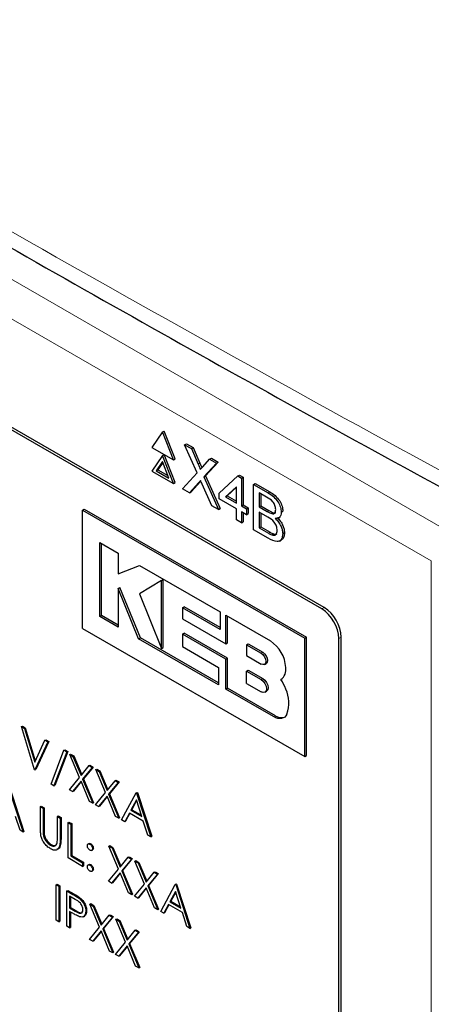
# Paper-space layout 'Blatt2' of a CAD drawing. Header units: millimetres. Extents: x 5 to 418, y 2 to 292.
# Tile 35 of 54: x 104.55 to 110.23, y 187.83 to 201.42. Entities that reach past the tile are written whole.
import ezdxf

# ---------------------------------------------------------------- set-up
doc = ezdxf.new("R2010")
doc.units = ezdxf.units.MM

psp = doc.layouts.new('Blatt2')

# ---------------------------------------------------------------- linework, layer by layer
at = {"color": 7, "linetype": 'Continuous', "lineweight": 18}
for p, q in [((95.608, 202.936), (110.465, 194.359)), ((110.23, 193.951), (95.372, 202.528)), ((107.016, 195.288), (107.039, 195.301)), ((107.023, 195.032), (107.046, 195.045)), ((107.981, 194.889), (108.004, 194.903)), ((107.966, 194.633), (107.99, 194.646)), ((107.983, 194.334), (108.006, 194.348)), ((110.23, 171.178), (110.23, 193.951)), ((108.719, 193.287), (108.752, 193.307)), ((108.954, 192.879), (108.988, 192.898)), ((107.882, 192.677), (107.906, 192.69)), ((107.882, 192.313), (107.906, 192.327)), ((108.056, 191.801), (108.08, 191.814)), ((104.878, 190.244), (104.89, 190.251)), ((105.112, 190.107), (105.124, 190.113)), ((105.288, 189.348), (105.299, 189.355)), ((105.317, 189.117), (105.329, 189.124))]:
    psp.add_line(p, q, dxfattribs=at)
at = {"color": 7, "linetype": 'Continuous', "lineweight": 25}
for p, q in [((108.752, 193.307), (96.849, 200.178)), ((108.719, 193.287), (96.934, 200.091)), ((106.523, 195.731), (106.374, 195.518)), ((106.523, 195.731), (106.547, 195.744)), ((106.673, 195.345), (106.523, 195.731)), ((106.697, 195.358), (106.547, 195.744)), ((106.374, 195.518), (106.673, 195.345)), ((106.829, 195.554), (106.853, 195.568)), ((107.001, 195.165), (106.829, 195.554)), ((106.829, 195.554), (106.921, 195.501)), ((106.853, 195.568), (106.945, 195.515)), ((106.921, 195.501), (106.945, 195.515)), ((106.921, 195.501), (107.016, 195.288)), ((106.945, 195.515), (107.039, 195.301)), ((106.523, 195.404), (106.374, 195.191)), ((106.523, 195.322), (106.435, 195.196)), ((106.528, 195.309), (106.458, 195.21)), ((106.523, 195.404), (106.547, 195.418)), ((106.673, 195.018), (106.523, 195.404)), ((106.612, 195.094), (106.523, 195.322)), ((106.697, 195.032), (106.547, 195.418)), ((106.673, 195.345), (106.697, 195.358)), ((107.079, 195.251), (107.173, 195.355)), ((107.29, 195.315), (107.118, 195.124)), ((107.173, 195.355), (107.197, 195.369)), ((107.173, 195.355), (107.267, 195.301)), ((107.197, 195.369), (107.29, 195.315)), ((107.267, 195.301), (107.29, 195.315)), ((106.374, 195.191), (106.673, 195.018)), ((106.435, 195.196), (106.458, 195.21)), ((106.435, 195.196), (106.612, 195.094)), ((106.458, 195.21), (106.598, 195.129)), ((107.267, 195.301), (107.094, 195.111)), ((106.801, 194.944), (107.001, 195.165)), ((107.046, 195.045), (106.918, 194.904)), ((107.052, 195.052), (107.046, 195.045)), ((107.094, 195.111), (107.118, 195.124)), ((107.094, 195.111), (107.295, 194.659)), ((107.118, 195.124), (107.318, 194.673)), ((107.305, 194.886), (107.562, 195.123)), ((107.562, 195.123), (107.586, 195.136)), ((107.562, 195.123), (107.611, 195.095)), ((107.586, 195.136), (107.635, 195.108)), ((107.611, 195.095), (107.635, 195.108)), ((107.611, 195.095), (107.611, 194.709)), ((107.635, 195.108), (107.635, 194.723)), ((106.673, 195.018), (106.697, 195.032)), ((106.894, 194.89), (106.801, 194.944)), ((107.023, 195.032), (106.894, 194.89)), ((106.894, 194.89), (106.918, 194.904)), ((107.202, 194.713), (107.07, 195.01)), ((107.542, 194.975), (107.391, 194.836)), ((107.542, 194.967), (107.415, 194.85)), ((107.542, 194.749), (107.542, 194.975)), ((107.778, 195.006), (107.801, 195.02)), ((107.778, 194.38), (107.778, 195.006)), ((107.778, 195.006), (107.981, 194.889)), ((107.801, 195.02), (108.004, 194.903)), ((107.305, 194.806), (107.305, 194.886)), ((107.542, 194.669), (107.305, 194.806)), ((107.391, 194.836), (107.415, 194.85)), ((107.391, 194.836), (107.542, 194.749)), ((107.415, 194.85), (107.542, 194.777)), ((107.958, 194.83), (107.854, 194.89)), ((107.854, 194.89), (107.854, 194.697)), ((107.878, 194.876), (107.878, 194.711)), ((105.42, 194.653), (105.444, 194.666)), ((105.42, 193.02), (105.42, 194.653)), ((105.42, 194.653), (108.484, 192.884)), ((105.444, 194.666), (108.508, 192.897)), ((107.295, 194.659), (107.202, 194.713)), ((107.295, 194.659), (107.318, 194.673)), ((107.542, 194.517), (107.542, 194.669)), ((107.611, 194.709), (107.635, 194.723)), ((107.611, 194.709), (107.681, 194.669)), ((107.681, 194.589), (107.611, 194.629)), ((107.611, 194.629), (107.611, 194.477)), ((107.635, 194.723), (107.704, 194.683)), ((107.681, 194.669), (107.704, 194.683)), ((107.681, 194.669), (107.681, 194.589)), ((107.704, 194.683), (107.704, 194.603)), ((107.854, 194.697), (107.878, 194.711)), ((107.854, 194.697), (107.966, 194.633)), ((107.878, 194.711), (107.99, 194.646)), ((108.16, 194.623), (108.184, 194.637)), ((107.611, 194.477), (107.542, 194.517)), ((107.611, 194.477), (107.635, 194.49)), ((107.635, 194.615), (107.635, 194.49)), ((107.681, 194.589), (107.704, 194.603)), ((107.974, 194.556), (107.854, 194.625)), ((107.854, 194.625), (107.854, 194.408)), ((107.878, 194.612), (107.878, 194.422)), ((108.031, 194.603), (108.055, 194.616)), ((108.121, 194.543), (108.148, 194.559)), ((107.981, 194.263), (107.778, 194.38)), ((107.854, 194.408), (107.878, 194.422)), ((107.854, 194.408), (107.983, 194.334)), ((107.878, 194.422), (108.006, 194.348)), ((108.029, 194.311), (108.053, 194.324)), ((108.135, 194.224), (108.161, 194.239)), ((108.181, 194.327), (108.205, 194.341)), ((105.659, 194.204), (105.914, 194.057)), ((105.659, 193.185), (105.659, 194.204)), ((105.682, 193.198), (105.682, 194.19)), ((105.914, 194.057), (105.914, 193.771)), ((105.914, 193.771), (106.204, 193.889)), ((106.204, 193.889), (107.317, 193.247)), ((106.508, 193.682), (106.204, 193.496)), ((106.508, 193.682), (106.532, 193.695)), ((106.508, 192.743), (106.508, 193.682)), ((106.532, 192.757), (106.532, 193.695)), ((105.914, 193.57), (105.937, 193.584)), ((105.914, 193.57), (105.914, 193.037)), ((106.194, 192.875), (105.914, 193.57)), ((106.218, 192.889), (105.937, 193.584)), ((106.204, 193.496), (106.508, 192.743)), ((106.797, 193.305), (106.821, 193.319)), ((106.797, 193.305), (106.797, 193.151)), ((107.317, 193.005), (106.797, 193.305)), ((107.317, 193.032), (106.821, 193.319)), ((105.659, 193.185), (105.682, 193.198)), ((105.914, 193.037), (105.659, 193.185)), ((105.914, 193.065), (105.682, 193.198)), ((106.797, 193.151), (107.398, 192.804)), ((107.317, 193.247), (107.317, 193.005)), ((107.398, 192.804), (107.398, 193.2)), ((107.398, 193.2), (108.011, 192.846)), ((107.421, 192.818), (107.421, 193.187)), ((105.42, 193.02), (108.484, 191.251)), ((106.194, 192.875), (106.218, 192.889)), ((107.296, 192.239), (106.194, 192.875)), ((107.296, 192.266), (106.218, 192.889)), ((106.797, 192.94), (106.821, 192.953)), ((106.797, 192.94), (106.797, 192.769)), ((107.398, 192.593), (106.797, 192.94)), ((107.421, 192.607), (106.821, 192.953)), ((108.484, 192.884), (108.508, 192.897)), ((108.484, 191.251), (108.484, 192.884)), ((108.508, 191.264), (108.508, 192.897)), ((108.954, 181.992), (108.954, 192.879)), ((108.988, 181.875), (108.988, 192.898)), ((106.508, 192.743), (106.532, 192.757)), ((106.797, 192.769), (107.296, 192.481)), ((107.398, 192.804), (107.421, 192.818)), ((107.68, 192.793), (107.704, 192.807)), ((107.68, 192.793), (107.68, 192.644)), ((107.68, 192.793), (107.882, 192.677)), ((107.704, 192.807), (107.906, 192.69)), ((107.398, 192.593), (107.421, 192.607)), ((107.398, 192.181), (107.398, 192.593)), ((107.421, 192.194), (107.421, 192.607)), ((107.68, 192.644), (107.882, 192.527)), ((107.296, 192.481), (107.296, 192.239)), ((107.928, 192.523), (107.952, 192.536)), ((107.68, 192.43), (107.704, 192.443)), ((107.68, 192.259), (107.68, 192.43)), ((107.68, 192.43), (107.882, 192.313)), ((107.704, 192.443), (107.906, 192.327)), ((107.398, 192.181), (107.421, 192.194)), ((108.056, 191.801), (107.398, 192.181)), ((108.08, 191.814), (107.421, 192.194)), ((107.68, 192.259), (107.882, 192.142)), ((108.157, 192.314), (108.158, 192.315)), ((107.935, 192.137), (107.958, 192.151)), ((104.579, 191.663), (104.591, 191.67)), ((104.579, 191.663), (104.62, 191.639)), ((104.758, 191.069), (104.579, 191.663)), ((104.591, 191.67), (104.631, 191.646)), ((104.62, 191.639), (104.631, 191.646)), ((104.62, 191.639), (104.761, 191.172)), ((104.631, 191.646), (104.769, 191.19)), ((104.761, 191.172), (104.902, 191.476)), ((104.943, 191.452), (104.764, 191.066)), ((104.955, 191.459), (104.776, 191.073)), ((104.902, 191.476), (104.914, 191.483)), ((104.902, 191.476), (104.943, 191.452)), ((104.914, 191.483), (104.955, 191.459)), ((104.943, 191.452), (104.955, 191.459)), ((104.987, 190.868), (105.164, 191.337)), ((105.204, 191.314), (105.027, 190.845)), ((105.216, 191.321), (105.039, 190.852)), ((105.164, 191.337), (105.176, 191.344)), ((105.164, 191.337), (105.204, 191.314)), ((105.176, 191.344), (105.216, 191.321)), ((105.204, 191.314), (105.216, 191.321)), ((105.245, 191.278), (105.257, 191.285)), ((105.245, 191.278), (105.289, 191.253)), ((105.378, 190.961), (105.245, 191.278)), ((105.257, 191.285), (105.301, 191.26)), ((105.289, 191.253), (105.301, 191.26)), ((105.289, 191.253), (105.4, 190.988)), ((105.301, 191.26), (105.41, 191)), ((108.484, 191.251), (108.508, 191.264)), ((105.4, 190.988), (105.511, 191.125)), ((105.555, 191.099), (105.422, 190.936)), ((105.567, 191.106), (105.434, 190.943)), ((105.511, 191.125), (105.523, 191.131)), ((105.511, 191.125), (105.555, 191.099)), ((105.523, 191.131), (105.567, 191.106)), ((105.555, 191.099), (105.567, 191.106)), ((104.764, 191.066), (104.758, 191.069)), ((104.764, 191.066), (104.776, 191.073)), ((105.24, 190.791), (105.378, 190.961)), ((105.604, 191.071), (105.616, 191.078)), ((105.604, 191.071), (105.648, 191.046)), ((105.737, 190.754), (105.604, 191.071)), ((105.616, 191.078), (105.66, 191.052)), ((105.648, 191.046), (105.66, 191.052)), ((105.648, 191.046), (105.759, 190.781)), ((105.66, 191.052), (105.769, 190.793)), ((105.027, 190.845), (104.987, 190.868)), ((105.027, 190.845), (105.039, 190.852)), ((105.4, 190.909), (105.284, 190.766)), ((105.402, 190.904), (105.295, 190.773)), ((105.517, 190.631), (105.4, 190.909)), ((105.422, 190.936), (105.434, 190.943)), ((105.422, 190.936), (105.561, 190.606)), ((105.434, 190.943), (105.572, 190.613)), ((105.759, 190.781), (105.87, 190.917)), ((105.914, 190.892), (105.781, 190.729)), ((105.926, 190.899), (105.793, 190.735)), ((105.87, 190.917), (105.882, 190.924)), ((105.87, 190.917), (105.914, 190.892)), ((105.882, 190.924), (105.926, 190.899)), ((105.914, 190.892), (105.926, 190.899)), ((104.405, 190.811), (104.601, 190.208)), ((104.417, 190.817), (104.612, 190.214)), ((105.284, 190.766), (105.24, 190.791)), ((105.284, 190.766), (105.295, 190.773)), ((105.599, 190.584), (105.737, 190.754)), ((105.759, 190.702), (105.643, 190.559)), ((105.761, 190.697), (105.654, 190.566)), ((105.876, 190.424), (105.759, 190.702)), ((105.781, 190.729), (105.793, 190.735)), ((105.781, 190.729), (105.92, 190.399)), ((105.793, 190.735), (105.931, 190.406)), ((105.96, 190.375), (106.162, 190.749)), ((106.162, 190.749), (106.173, 190.756)), ((106.162, 190.749), (106.167, 190.746)), ((106.167, 190.746), (106.179, 190.753)), ((106.167, 190.746), (106.363, 190.143)), ((106.173, 190.756), (106.179, 190.753)), ((106.179, 190.753), (106.375, 190.15)), ((104.84, 190.559), (104.852, 190.566)), ((104.84, 190.559), (104.878, 190.537)), ((104.84, 190.264), (104.84, 190.559)), ((104.852, 190.566), (104.89, 190.544)), ((105.561, 190.606), (105.517, 190.631)), ((105.561, 190.606), (105.572, 190.613)), ((105.643, 190.559), (105.599, 190.584)), ((105.643, 190.559), (105.654, 190.566)), ((106.164, 190.652), (106.087, 190.509)), ((106.167, 190.643), (106.099, 190.516)), ((106.239, 190.422), (106.164, 190.652)), ((104.559, 190.232), (104.497, 190.425)), ((104.878, 190.537), (104.89, 190.544)), ((104.878, 190.537), (104.878, 190.244)), ((104.89, 190.544), (104.89, 190.251)), ((105.074, 190.424), (105.086, 190.431)), ((105.074, 190.424), (105.112, 190.402)), ((105.074, 190.131), (105.074, 190.424)), ((105.086, 190.431), (105.124, 190.409)), ((105.92, 190.399), (105.876, 190.424)), ((106.067, 190.471), (106.002, 190.351)), ((106.073, 190.468), (106.014, 190.358)), ((106.259, 190.36), (106.067, 190.471)), ((106.087, 190.509), (106.099, 190.516)), ((106.087, 190.509), (106.239, 190.422)), ((106.099, 190.516), (106.233, 190.439)), ((105.112, 190.402), (105.124, 190.409)), ((105.112, 190.402), (105.112, 190.107)), ((105.124, 190.409), (105.124, 190.113)), ((105.221, 190.34), (105.232, 190.346)), ((105.221, 190.34), (105.259, 190.318)), ((105.221, 189.85), (105.221, 190.34)), ((105.232, 190.346), (105.271, 190.324)), ((105.259, 190.318), (105.271, 190.324)), ((105.259, 190.318), (105.259, 189.878)), ((105.271, 190.324), (105.271, 189.885)), ((105.92, 190.399), (105.931, 190.406)), ((106.002, 190.351), (105.96, 190.375)), ((106.002, 190.351), (106.014, 190.358)), ((106.322, 190.167), (106.259, 190.36)), ((104.601, 190.208), (104.559, 190.232)), ((104.601, 190.208), (104.612, 190.214)), ((104.88, 190.178), (104.892, 190.185)), ((106.363, 190.143), (106.322, 190.167)), ((106.363, 190.143), (106.375, 190.15)), ((104.978, 190.028), (104.99, 190.034)), ((105.511, 190.05), (105.496, 190.041)), ((105.523, 190.04), (105.534, 190.047)), ((105.784, 190.015), (105.795, 190.021)), ((105.784, 190.015), (105.828, 189.989)), ((105.917, 189.698), (105.784, 190.015)), ((105.795, 190.021), (105.839, 189.996)), ((105.259, 189.878), (105.271, 189.885)), ((105.259, 189.878), (105.422, 189.784)), ((105.271, 189.885), (105.434, 189.791)), ((105.546, 189.955), (105.561, 189.963)), ((105.558, 189.979), (105.57, 189.985)), ((105.828, 189.989), (105.839, 189.996)), ((105.828, 189.989), (105.939, 189.725)), ((105.839, 189.996), (105.948, 189.737)), ((105.422, 189.734), (105.221, 189.85)), ((105.422, 189.784), (105.434, 189.791)), ((105.422, 189.784), (105.422, 189.734)), ((105.422, 189.734), (105.434, 189.74)), ((105.434, 189.791), (105.434, 189.74)), ((105.511, 189.761), (105.496, 189.753)), ((105.523, 189.751), (105.534, 189.758)), ((105.939, 189.725), (106.05, 189.861)), ((106.094, 189.836), (105.961, 189.672)), ((106.105, 189.842), (105.972, 189.679)), ((106.05, 189.861), (106.062, 189.868)), ((106.05, 189.861), (106.094, 189.836)), ((106.062, 189.868), (106.105, 189.842)), ((106.094, 189.836), (106.105, 189.842)), ((106.143, 189.807), (106.154, 189.814)), ((106.143, 189.807), (106.187, 189.782)), ((106.276, 189.491), (106.143, 189.807)), ((106.154, 189.814), (106.198, 189.789)), ((106.187, 189.782), (106.198, 189.789)), ((106.187, 189.782), (106.298, 189.518)), ((106.198, 189.789), (106.307, 189.529)), ((105.546, 189.666), (105.561, 189.674)), ((105.558, 189.69), (105.57, 189.696)), ((105.778, 189.528), (105.917, 189.698)), ((105.939, 189.645), (105.822, 189.503)), ((105.941, 189.64), (105.834, 189.509)), ((106.055, 189.368), (105.939, 189.645)), ((105.961, 189.672), (105.972, 189.679)), ((105.961, 189.672), (106.099, 189.343)), ((105.972, 189.679), (106.111, 189.349)), ((106.298, 189.518), (106.409, 189.654)), ((106.453, 189.628), (106.32, 189.465)), ((106.464, 189.635), (106.331, 189.472)), ((106.409, 189.654), (106.421, 189.661)), ((106.409, 189.654), (106.453, 189.628)), ((106.421, 189.661), (106.464, 189.635)), ((106.453, 189.628), (106.464, 189.635)), ((105.058, 189.481), (105.069, 189.488)), ((105.058, 189.481), (105.096, 189.459)), ((105.058, 188.991), (105.058, 189.481)), ((105.069, 189.488), (105.107, 189.466)), ((105.096, 189.459), (105.107, 189.466)), ((105.107, 189.466), (105.107, 188.976)), ((105.822, 189.503), (105.778, 189.528)), ((105.822, 189.503), (105.834, 189.509)), ((106.137, 189.321), (106.276, 189.491)), ((106.32, 189.465), (106.331, 189.472)), ((106.32, 189.465), (106.458, 189.135)), ((106.331, 189.472), (106.47, 189.142)), ((106.499, 189.112), (106.7, 189.486)), ((106.7, 189.486), (106.712, 189.492)), ((106.7, 189.486), (106.706, 189.482)), ((106.706, 189.482), (106.717, 189.489)), ((106.706, 189.482), (106.901, 188.879)), ((106.712, 189.492), (106.717, 189.489)), ((106.717, 189.489), (106.913, 188.886)), ((105.096, 189.459), (105.096, 188.969)), ((105.204, 189.396), (105.216, 189.403)), ((105.204, 189.396), (105.288, 189.348)), ((105.204, 188.907), (105.204, 189.396)), ((105.216, 189.403), (105.299, 189.355)), ((106.099, 189.343), (106.055, 189.368)), ((106.099, 189.343), (106.111, 189.349)), ((106.298, 189.438), (106.181, 189.295)), ((106.3, 189.433), (106.193, 189.302)), ((106.414, 189.161), (106.298, 189.438)), ((106.702, 189.389), (106.626, 189.246)), ((106.706, 189.379), (106.637, 189.253)), ((106.777, 189.158), (106.702, 189.389)), ((105.32, 189.279), (105.242, 189.324)), ((105.242, 189.324), (105.242, 189.161)), ((105.254, 189.317), (105.254, 189.168)), ((105.384, 189.285), (105.396, 189.292)), ((105.523, 189.213), (105.534, 189.22)), ((105.523, 189.213), (105.567, 189.187)), ((105.656, 188.896), (105.523, 189.213)), ((105.534, 189.22), (105.578, 189.194)), ((105.567, 189.187), (105.578, 189.194)), ((105.578, 189.194), (105.687, 188.935)), ((106.181, 189.295), (106.137, 189.321)), ((106.181, 189.295), (106.193, 189.302)), ((106.605, 189.208), (106.54, 189.088)), ((106.611, 189.204), (106.552, 189.095)), ((106.797, 189.097), (106.605, 189.208)), ((106.626, 189.246), (106.637, 189.253)), ((106.626, 189.246), (106.777, 189.158)), ((106.637, 189.253), (106.772, 189.175)), ((105.242, 189.161), (105.254, 189.168)), ((105.242, 189.161), (105.317, 189.117)), ((105.273, 189.093), (105.242, 189.111)), ((105.242, 189.111), (105.242, 188.885)), ((105.254, 189.168), (105.329, 189.124)), ((105.254, 189.104), (105.254, 188.891)), ((105.465, 189.114), (105.477, 189.121)), ((105.567, 189.187), (105.678, 188.923)), ((105.678, 188.923), (105.789, 189.059)), ((105.789, 189.059), (105.8, 189.066)), ((105.789, 189.059), (105.833, 189.034)), ((105.8, 189.066), (105.844, 189.041)), ((106.458, 189.135), (106.414, 189.161)), ((106.458, 189.135), (106.47, 189.142)), ((106.54, 189.088), (106.499, 189.112)), ((106.54, 189.088), (106.552, 189.095)), ((106.86, 188.903), (106.797, 189.097)), ((105.096, 188.969), (105.058, 188.991)), ((105.096, 188.969), (105.107, 188.976)), ((105.434, 189.04), (105.449, 189.049)), ((105.833, 189.034), (105.7, 188.87)), ((105.844, 189.041), (105.711, 188.877)), ((105.833, 189.034), (105.844, 189.041)), ((105.882, 189.006), (105.893, 189.012)), ((105.882, 189.006), (105.926, 188.98)), ((106.015, 188.689), (105.882, 189.006)), ((105.893, 189.012), (105.937, 188.987)), ((105.926, 188.98), (105.937, 188.987)), ((105.926, 188.98), (106.037, 188.716)), ((105.937, 188.987), (106.046, 188.727)), ((105.242, 188.885), (105.204, 188.907)), ((105.242, 188.885), (105.254, 188.891)), ((105.517, 188.726), (105.656, 188.896)), ((105.678, 188.844), (105.561, 188.701)), ((105.68, 188.839), (105.573, 188.707)), ((105.794, 188.566), (105.678, 188.844)), ((105.7, 188.87), (105.711, 188.877)), ((105.7, 188.87), (105.838, 188.541)), ((105.711, 188.877), (105.85, 188.548)), ((106.037, 188.716), (106.148, 188.852)), ((106.192, 188.827), (106.059, 188.663)), ((106.203, 188.833), (106.07, 188.67)), ((106.148, 188.852), (106.159, 188.859)), ((106.148, 188.852), (106.192, 188.827)), ((106.159, 188.859), (106.203, 188.833)), ((106.192, 188.827), (106.203, 188.833)), ((106.901, 188.879), (106.86, 188.903)), ((106.901, 188.879), (106.913, 188.886)), ((105.561, 188.701), (105.517, 188.726)), ((105.561, 188.701), (105.573, 188.707)), ((105.876, 188.519), (106.015, 188.689)), ((106.059, 188.663), (106.07, 188.67)), ((106.059, 188.663), (106.197, 188.333)), ((106.07, 188.67), (106.209, 188.34)), ((105.838, 188.541), (105.794, 188.566)), ((105.838, 188.541), (105.85, 188.548)), ((105.92, 188.493), (105.876, 188.519)), ((106.037, 188.636), (105.92, 188.493)), ((106.039, 188.631), (105.932, 188.5)), ((106.153, 188.359), (106.037, 188.636)), ((105.92, 188.493), (105.932, 188.5)), ((106.197, 188.333), (106.153, 188.359)), ((106.197, 188.333), (106.209, 188.34))]:
    psp.add_line(p, q, dxfattribs=at)
at = {"color": 7, "linetype": 'Continuous', "lineweight": 25, "flags": 128}
for points in [[(107.882, 192.677), (107.907, 192.657), (107.928, 192.628), (107.942, 192.596), (107.947, 192.565), (107.942, 192.539), (107.928, 192.523), (107.907, 192.519), (107.882, 192.527)], [(107.906, 192.69), (107.931, 192.67), (107.952, 192.642), (107.966, 192.61), (107.971, 192.578), (107.966, 192.552), (107.952, 192.536), (107.952, 192.536)], [(107.906, 192.327), (107.934, 192.304), (107.958, 192.272), (107.974, 192.235), (107.98, 192.199), (107.974, 192.169), (107.958, 192.151), (107.958, 192.151)], [(107.882, 192.313), (107.911, 192.29), (107.935, 192.258), (107.951, 192.221), (107.956, 192.185), (107.951, 192.156), (107.935, 192.137), (107.911, 192.133), (107.882, 192.142)], [(108.238, 191.837), (108.225, 191.814), (108.208, 191.796), (108.188, 191.783), (108.165, 191.776), (108.14, 191.774), (108.113, 191.777), (108.085, 191.786), (108.056, 191.801)]]:
    psp.add_lwpolyline(points, dxfattribs=at)
at = {"color": 7, "linetype": 'Continuous', "lineweight": 25}
for centre, radius, start, end in [((108.443, 192.856), 0.512, 2.6055, 57.3945), ((108.476, 192.875), 0.512, 2.6055, 57.3945), ((107.763, 192.458), 0.46, 2.6055, 57.3945), ((108.056, 192.45), 0.169, 306.49, 9.8709), ((107.622, 191.965), 0.639, 19.8361, 33.1349), ((107.84, 191.993), 0.427, 338.5903, 26.3014), ((108.163, 191.937), 0.149, 235.721, 286.5942)]:
    psp.add_arc(centre, radius, start, end, dxfattribs=at)
at = {"color": 7, "linetype": 'Continuous', "lineweight": 18}
psp.add_open_spline([(89.591, 207.53), (91.391, 206.379), (94.991, 204.076), (100.655, 200.666), (106.54, 197.281), (112.164, 194.196), (115.842, 192.284), (117.431, 191.458)], degree=3, knots=[0, 0, 0, 0, 0.204721, 0.409562, 0.623395, 0.837364, 1, 1, 1, 1], dxfattribs=at)
at = {"color": 7, "linetype": 'Continuous', "lineweight": 25}
for points, knots in [([(89.736, 207.231), (90.425, 206.782), (92.349, 205.53), (95.664, 203.464), (99.676, 201.032), (103.849, 198.595), (108.095, 196.197), (112.249, 193.935), (115.419, 192.26), (117.155, 191.375), (117.579, 191.159)], [0, 0, 0, 0, 0.0791668, 0.2209791, 0.3716118, 0.5223293, 0.6730843, 0.823745, 0.9569823, 1, 1, 1, 1]), ([(107.016, 195.288), (107.022, 195.274), (107.03, 195.254), (107.041, 195.228), (107.043, 195.217), (107.044, 195.212)], [0, 0, 0, 0, 0.561277, 0.781763, 1, 1, 1, 1]), ([(107.039, 195.301), (107.045, 195.287), (107.054, 195.268), (107.063, 195.245), (107.065, 195.238), (107.065, 195.235)], [0, 0, 0, 0, 0.646868, 0.900977, 1, 1, 1, 1]), ([(107.044, 195.212), (107.05, 195.219), (107.062, 195.232), (107.074, 195.245), (107.079, 195.251)], [0, 0, 0, 0, 0.5599999, 1, 1, 1, 1]), ([(107.048, 195.06), (107.043, 195.055), (107.035, 195.045), (107.026, 195.036), (107.023, 195.032)], [0, 0, 0, 0, 0.560002, 1, 1, 1, 1]), ([(107.07, 195.01), (107.066, 195.019), (107.059, 195.036), (107.051, 195.053), (107.048, 195.06)], [0, 0, 0, 0, 0.5599998, 1, 1, 1, 1]), ([(108.004, 194.903), (108.028, 194.888), (108.076, 194.858), (108.139, 194.788), (108.176, 194.706), (108.181, 194.66), (108.184, 194.637)], [0, 0, 0, 0, 0.281116, 0.560026, 0.780112, 1, 1, 1, 1]), ([(108.084, 194.66), (108.082, 194.678), (108.08, 194.705), (108.063, 194.743), (108.026, 194.794), (107.988, 194.814), (107.958, 194.83)], [0, 0, 0, 0, 0.2495123, 0.3750187, 0.5002443, 1, 1, 1, 1]), ([(107.981, 194.889), (108.005, 194.874), (108.053, 194.845), (108.115, 194.774), (108.153, 194.693), (108.158, 194.647), (108.16, 194.623)], [0, 0, 0, 0, 0.281116, 0.560026, 0.780112, 1, 1, 1, 1]), ([(107.966, 194.633), (107.978, 194.626), (108, 194.613), (108.022, 194.606), (108.031, 194.603)], [0, 0, 0, 0, 0.560393, 1, 1, 1, 1]), ([(107.99, 194.646), (108.002, 194.639), (108.024, 194.627), (108.045, 194.619), (108.055, 194.616)], [0, 0, 0, 0, 0.560393, 1, 1, 1, 1]), ([(108.031, 194.603), (108.04, 194.602), (108.057, 194.6), (108.08, 194.617), (108.082, 194.644), (108.084, 194.66)], [0, 0, 0, 0, 0.280869, 0.561063, 1, 1, 1, 1]), ([(108.105, 194.372), (108.103, 194.391), (108.1, 194.42), (108.083, 194.459), (108.046, 194.514), (108.006, 194.537), (107.974, 194.556)], [0, 0, 0, 0, 0.2498018, 0.3755461, 0.5011539, 1, 1, 1, 1]), ([(108.055, 194.616), (108.064, 194.615), (108.076, 194.612), (108.084, 194.619), (108.085, 194.621)], [0, 0, 0, 0, 0.753765, 1, 1, 1, 1]), ([(108.16, 194.623), (108.159, 194.608), (108.156, 194.578), (108.129, 194.541), (108.098, 194.538), (108.079, 194.536)], [0, 0, 0, 0, 0.280336, 0.5608, 1, 1, 1, 1]), ([(108.079, 194.536), (108.095, 194.52), (108.126, 194.489), (108.159, 194.43), (108.178, 194.374), (108.18, 194.343), (108.181, 194.327)], [0, 0, 0, 0, 0.280211, 0.55967, 0.779709, 1, 1, 1, 1]), ([(108.102, 194.549), (108.118, 194.534), (108.15, 194.502), (108.183, 194.444), (108.202, 194.388), (108.204, 194.356), (108.205, 194.341)], [0, 0, 0, 0, 0.280211, 0.55967, 0.779709, 1, 1, 1, 1]), ([(108.029, 194.311), (108.041, 194.307), (108.065, 194.3), (108.09, 194.314), (108.103, 194.34), (108.104, 194.362), (108.105, 194.372)], [0, 0, 0, 0, 0.28029, 0.559018, 0.779402, 1, 1, 1, 1]), ([(108.181, 194.327), (108.179, 194.307), (108.176, 194.268), (108.149, 194.227), (108.086, 194.207), (108.025, 194.24), (107.981, 194.263)], [0, 0, 0, 0, 0.187143, 0.374319, 0.560786, 1, 1, 1, 1]), ([(107.983, 194.334), (107.991, 194.329), (108.007, 194.32), (108.022, 194.314), (108.029, 194.311)], [0, 0, 0, 0, 0.5600993, 1, 1, 1, 1]), ([(108.006, 194.348), (108.015, 194.343), (108.03, 194.334), (108.046, 194.327), (108.053, 194.324)], [0, 0, 0, 0, 0.5600993, 1, 1, 1, 1]), ([(108.053, 194.324), (108.065, 194.32), (108.084, 194.314), (108.096, 194.322), (108.1, 194.325)], [0, 0, 0, 0, 0.658905, 1, 1, 1, 1]), ([(108.205, 194.341), (108.203, 194.321), (108.199, 194.283), (108.181, 194.248), (108.163, 194.243), (108.16, 194.242)], [0, 0, 0, 0, 0.444756, 0.889591, 1, 1, 1, 1]), ([(104.848, 190.156), (104.845, 190.177), (104.84, 190.214), (104.84, 190.248), (104.84, 190.264)], [0, 0, 0, 0, 0.5594986, 1, 1, 1, 1]), ([(104.98, 189.976), (104.964, 189.987), (104.932, 190.008), (104.891, 190.056), (104.861, 190.107), (104.852, 190.14), (104.848, 190.156)], [0, 0, 0, 0, 0.280221, 0.559914, 0.779952, 1, 1, 1, 1]), ([(104.878, 190.244), (104.878, 190.232), (104.878, 190.21), (104.879, 190.188), (104.88, 190.178)], [0, 0, 0, 0, 0.560124, 1, 1, 1, 1]), ([(104.88, 190.178), (104.882, 190.161), (104.888, 190.128), (104.924, 190.069), (104.958, 190.043), (104.978, 190.028)], [0, 0, 0, 0, 0.281057, 0.560821, 1, 1, 1, 1]), ([(104.89, 190.251), (104.89, 190.239), (104.89, 190.217), (104.891, 190.194), (104.892, 190.185)], [0, 0, 0, 0, 0.560124, 1, 1, 1, 1]), ([(104.892, 190.185), (104.894, 190.168), (104.9, 190.135), (104.936, 190.076), (104.969, 190.05), (104.99, 190.034)], [0, 0, 0, 0, 0.281057, 0.560821, 1, 1, 1, 1]), ([(104.978, 190.028), (104.99, 190.022), (105.013, 190.012), (105.041, 190.016), (105.061, 190.032), (105.067, 190.049), (105.07, 190.057)], [0, 0, 0, 0, 0.279787, 0.559377, 0.779569, 1, 1, 1, 1]), ([(105.112, 190.107), (105.112, 190.079), (105.111, 190.026), (105.085, 189.968), (105.036, 189.951), (104.999, 189.968), (104.98, 189.976)], [0, 0, 0, 0, 0.281655, 0.560111, 0.78008, 1, 1, 1, 1]), ([(104.99, 190.034), (105.001, 190.029), (105.024, 190.019), (105.048, 190.02), (105.055, 190.027), (105.056, 190.028)], [0, 0, 0, 0, 0.4737919, 0.9472508, 1, 1, 1, 1]), ([(105.124, 190.113), (105.123, 190.087), (105.122, 190.034), (105.102, 189.978), (105.074, 189.973), (105.066, 189.971)], [0, 0, 0, 0, 0.4156701, 0.8266196, 1, 1, 1, 1]), ([(105.07, 190.057), (105.071, 190.071), (105.074, 190.094), (105.074, 190.12), (105.074, 190.131)], [0, 0, 0, 0, 0.559624, 1, 1, 1, 1]), ([(105.487, 190.019), (105.488, 190.025), (105.489, 190.036), (105.499, 190.044), (105.51, 190.046), (105.518, 190.042), (105.523, 190.04)], [0, 0, 0, 0, 0.279585, 0.559454, 0.779697, 1, 1, 1, 1]), ([(105.523, 189.958), (105.517, 189.962), (105.507, 189.969), (105.495, 189.987), (105.488, 190.005), (105.488, 190.014), (105.487, 190.019)], [0, 0, 0, 0, 0.279647, 0.559299, 0.779615, 1, 1, 1, 1]), ([(105.51, 190.048), (105.511, 190.049), (105.514, 190.052), (105.522, 190.052), (105.53, 190.048), (105.534, 190.047)], [0, 0, 0, 0, 0.1113627, 0.55562, 1, 1, 1, 1]), ([(105.523, 190.04), (105.528, 190.036), (105.538, 190.029), (105.55, 190.011), (105.557, 189.993), (105.558, 189.983), (105.558, 189.979)], [0, 0, 0, 0, 0.279602, 0.559212, 0.779475, 1, 1, 1, 1]), ([(105.534, 190.047), (105.54, 190.043), (105.55, 190.035), (105.561, 190.018), (105.569, 190), (105.569, 189.99), (105.57, 189.985)], [0, 0, 0, 0, 0.279602, 0.559212, 0.779475, 1, 1, 1, 1]), ([(105.558, 189.979), (105.557, 189.973), (105.556, 189.961), (105.546, 189.954), (105.535, 189.952), (105.527, 189.956), (105.523, 189.958)], [0, 0, 0, 0, 0.279517, 0.559326, 0.779544, 1, 1, 1, 1]), ([(105.57, 189.985), (105.569, 189.979), (105.568, 189.969), (105.562, 189.965), (105.559, 189.963)], [0, 0, 0, 0, 0.556603, 1, 1, 1, 1]), ([(105.487, 189.73), (105.488, 189.736), (105.489, 189.747), (105.499, 189.755), (105.51, 189.757), (105.518, 189.753), (105.523, 189.751)], [0, 0, 0, 0, 0.2795762, 0.5592837, 0.7795524, 1, 1, 1, 1]), ([(105.51, 189.76), (105.51, 189.76), (105.513, 189.763), (105.522, 189.763), (105.53, 189.759), (105.534, 189.758)], [0, 0, 0, 0, 0.116538, 0.55809, 1, 1, 1, 1]), ([(105.523, 189.751), (105.528, 189.747), (105.538, 189.74), (105.55, 189.722), (105.557, 189.704), (105.558, 189.695), (105.558, 189.69)], [0, 0, 0, 0, 0.279602, 0.559212, 0.779475, 1, 1, 1, 1]), ([(105.534, 189.758), (105.54, 189.754), (105.55, 189.747), (105.561, 189.729), (105.569, 189.711), (105.569, 189.701), (105.57, 189.696)], [0, 0, 0, 0, 0.279602, 0.559212, 0.779475, 1, 1, 1, 1]), ([(105.523, 189.669), (105.517, 189.673), (105.507, 189.68), (105.495, 189.698), (105.488, 189.716), (105.488, 189.725), (105.487, 189.73)], [0, 0, 0, 0, 0.279581, 0.559143, 0.779575, 1, 1, 1, 1]), ([(105.558, 189.69), (105.557, 189.684), (105.556, 189.673), (105.546, 189.665), (105.535, 189.663), (105.527, 189.667), (105.523, 189.669)], [0, 0, 0, 0, 0.2794691, 0.5593578, 0.7796739, 1, 1, 1, 1]), ([(105.57, 189.696), (105.569, 189.691), (105.568, 189.68), (105.562, 189.676), (105.559, 189.674)], [0, 0, 0, 0, 0.554441, 1, 1, 1, 1]), ([(105.288, 189.348), (105.306, 189.338), (105.338, 189.319), (105.37, 189.296), (105.384, 189.285)], [0, 0, 0, 0, 0.560314, 1, 1, 1, 1]), ([(105.299, 189.355), (105.318, 189.345), (105.35, 189.326), (105.382, 189.303), (105.396, 189.292)], [0, 0, 0, 0, 0.560314, 1, 1, 1, 1]), ([(105.427, 189.136), (105.425, 189.151), (105.423, 189.174), (105.407, 189.205), (105.377, 189.247), (105.345, 189.265), (105.32, 189.279)], [0, 0, 0, 0, 0.248969, 0.374729, 0.500383, 1, 1, 1, 1]), ([(105.384, 189.285), (105.397, 189.272), (105.423, 189.247), (105.45, 189.198), (105.464, 189.153), (105.465, 189.127), (105.465, 189.114)], [0, 0, 0, 0, 0.279705, 0.559381, 0.779509, 1, 1, 1, 1]), ([(105.396, 189.292), (105.409, 189.279), (105.435, 189.254), (105.461, 189.205), (105.475, 189.159), (105.477, 189.134), (105.477, 189.121)], [0, 0, 0, 0, 0.279705, 0.559381, 0.779509, 1, 1, 1, 1]), ([(105.381, 189.039), (105.361, 189.048), (105.325, 189.063), (105.289, 189.084), (105.273, 189.093)], [0, 0, 0, 0, 0.559694, 1, 1, 1, 1]), ([(105.317, 189.117), (105.343, 189.102), (105.375, 189.083), (105.406, 189.09), (105.423, 189.103), (105.425, 189.123), (105.427, 189.136)], [0, 0, 0, 0, 0.499721, 0.62535, 0.751083, 1, 1, 1, 1]), ([(105.329, 189.124), (105.354, 189.11), (105.386, 189.092), (105.414, 189.094), (105.418, 189.098), (105.419, 189.098)], [0, 0, 0, 0, 0.782951, 0.9797839, 1, 1, 1, 1]), ([(105.465, 189.114), (105.464, 189.099), (105.462, 189.068), (105.441, 189.041), (105.412, 189.032), (105.391, 189.037), (105.381, 189.039)], [0, 0, 0, 0, 0.280099, 0.559324, 0.779458, 1, 1, 1, 1]), ([(105.477, 189.121), (105.476, 189.106), (105.474, 189.076), (105.46, 189.052), (105.448, 189.048), (105.447, 189.048)], [0, 0, 0, 0, 0.486653, 0.971789, 1, 1, 1, 1])]:
    psp.add_open_spline(points, degree=3, knots=knots, dxfattribs=at)

doc.saveas('drawing.dxf')
